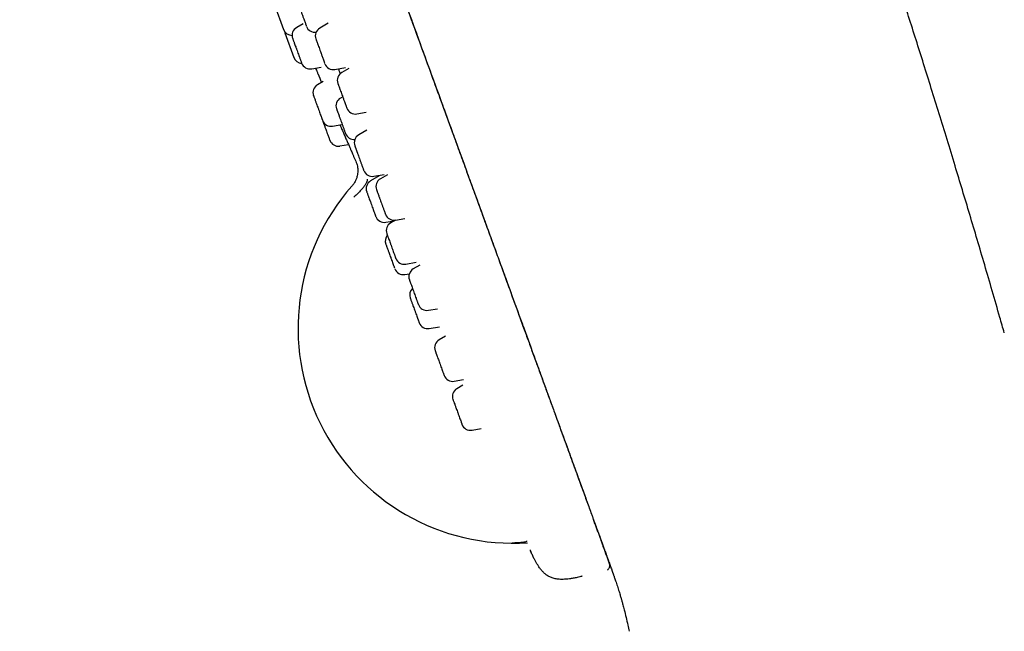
# Model space of a CAD drawing. Header units: millimetres. Extents: x 8 to 1577, y 12 to 2534.
# Tile 64 of 128: x 401 to 456, y 2091 to 2125. Entities that reach past the tile are written whole.
import ezdxf

# ---------------------------------------------------------------- set-up
doc = ezdxf.new("R2010")
doc.units = ezdxf.units.MM

msp = doc.modelspace()

# ---------------------------------------------------------------- linework, layer by layer
at = {"color": 7, "linetype": 'Continuous', "lineweight": 30}
for p, q in [((415.368, 2126.087), (415.867, 2124.715)), ((416.945, 2125.024), (416.592, 2124.824)), ((418.342, 2125.055), (417.877, 2124.787)), ((415.936, 2124.527), (416.435, 2123.154)), ((417.429, 2122.525), (417.948, 2122.621)), ((418.714, 2122.488), (419.293, 2122.591)), ((419.495, 2122.549), (419.095, 2122.318)), ((418.066, 2121.821), (417.75, 2121.642)), ((419.145, 2120.974), (419.024, 2120.904)), ((419.932, 2120.019), (420.446, 2120.11)), ((418.587, 2119.343), (419.091, 2119.437)), ((420.486, 2119.111), (420.037, 2118.852)), ((418.989, 2118.238), (419.476, 2118.328)), ((419.755, 2117.661), (419.872, 2117.396)), ((419.872, 2117.396), (419.873, 2117.395)), ((421.176, 2116.577), (420.699, 2116.301)), ((420.874, 2116.554), (421.456, 2116.657)), ((421.067, 2116.588), (421.09, 2116.527)), ((421.626, 2116.643), (421.241, 2116.421)), ((421.536, 2114.003), (422.015, 2114.088)), ((422.075, 2114.122), (421.814, 2113.971)), ((422.078, 2114.122), (422.595, 2114.214)), ((422.65, 2111.673), (423.233, 2111.776)), ((423.434, 2111.618), (423.067, 2111.406)), ((422.594, 2111.097), (422.846, 2111.142)), ((423.903, 2109.108), (424.418, 2109.198)), ((423.951, 2108.098), (424.526, 2108.199)), ((424.852, 2107.668), (424.501, 2107.466)), ((425.337, 2105.167), (425.847, 2105.257)), ((425.824, 2104.945), (425.489, 2104.752)), ((426.325, 2102.453), (426.827, 2102.542)), ((433.307, 2096.828), (433.321, 2096.79)), ((433.321, 2096.79), (433.321, 2096.789)), ((433.499, 2096.3), (433.49, 2096.325)), ((429.574, 2095.744), (429.597, 2095.692)), ((429.578, 2095.729), (429.576, 2095.735)), ((429.577, 2095.735), (429.578, 2095.728)), ((432.417, 2094.347), (432.433, 2094.351))]:
    msp.add_line(p, q, dxfattribs=at)
at = {"color": 7, "linetype": 'Continuous', "lineweight": 30, "flags": 128}
msp.add_lwpolyline([(415.911, 2124.624), (415.913, 2124.612), (415.936, 2124.527)], dxfattribs=at)
at = {"color": 7, "linetype": 'Continuous', "lineweight": 30}
for centre, radius, start, end in [((416.337, 2124.886), 0.5, 200, 270.0087), ((416.837, 2124.389), 0.5, 119.4148, 200), ((417.605, 2125.057), 0.5, 200, 277.7319), ((418.127, 2124.354), 0.5, 120, 200), ((416.905, 2123.325), 0.5, 200, 266.4748), ((417.337, 2123.016), 0.5, 200, 280.5852), ((418.627, 2122.981), 0.5, 200, 280), ((714.726, 2247.93), 322.456, 202.93788, 203.03226), ((419.345, 2121.885), 0.5, 120, 200), ((417.995, 2121.207), 0.5, 119.4148, 200), ((419.274, 2120.471), 0.5, 120, 200), ((419.845, 2120.512), 0.5, 200, 280), ((418.495, 2119.834), 0.5, 200, 280.5852), ((419.774, 2119.098), 0.5, 200, 275.4371), ((420.287, 2118.419), 0.5, 120, 200), ((418.897, 2118.729), 0.5, 200, 280.5852), ((420.787, 2117.046), 0.5, 200, 280), ((428.601, 2108.104), 11.936, 138.5295, 273.8752), ((420.949, 2115.868), 0.5, 120, 200), ((421.491, 2115.988), 0.5, 120, 200), ((421.449, 2114.496), 0.5, 200, 280), ((421.991, 2114.615), 0.5, 200, 280), ((422.064, 2113.538), 0.5, 120, 200), ((422.007, 2112.963), 0.5, 140.3583, 200), ((422.563, 2112.165), 0.5, 200, 280), ((422.507, 2111.59), 0.5, 200, 280), ((423.317, 2110.973), 0.5, 120, 200), ((423.365, 2109.963), 0.5, 133.8642, 200), ((423.816, 2109.6), 0.5, 200, 280), ((423.865, 2108.59), 0.5, 200, 280), ((424.751, 2107.033), 0.5, 120, 200), ((425.25, 2105.66), 0.5, 200, 280), ((425.739, 2104.319), 0.5, 120, 200), ((426.238, 2102.946), 0.5, 200, 280)]:
    msp.add_arc(centre, radius, start, end, dxfattribs=at)
for points, knots in [([(455.876, 2107.857), (455.794, 2108.144), (455.571, 2108.922), (455.208, 2110.18), (454.789, 2111.62), (454.373, 2113.033), (453.961, 2114.422), (453.552, 2115.79), (453.132, 2117.181), (452.701, 2118.594), (452.262, 2120.023), (451.828, 2121.422), (451.401, 2122.788), (450.981, 2124.12), (450.57, 2125.417), (450.166, 2126.677), (449.772, 2127.9), (449.387, 2129.086), (449.013, 2130.23), (448.65, 2131.333), (448.299, 2132.395), (447.956, 2133.424), (447.607, 2134.464), (447.254, 2135.511), (446.897, 2136.564), (446.552, 2137.576), (446.219, 2138.547), (445.898, 2139.478), (445.589, 2140.369), (445.293, 2141.219), (445.029, 2141.975), (444.795, 2142.641), (444.59, 2143.223), (444.393, 2143.781), (444.2, 2144.324), (444.006, 2144.87), (443.805, 2145.434), (443.594, 2146.024), (443.357, 2146.684), (443.092, 2147.419), (442.798, 2148.232), (442.49, 2149.081), (442.166, 2149.966), (441.828, 2150.888), (441.482, 2151.826), (441.129, 2152.779), (440.768, 2153.745), (440.394, 2154.744), (440.007, 2155.773), (439.605, 2156.834), (439.189, 2157.925), (438.759, 2159.047), (438.315, 2160.199), (437.857, 2161.382), (437.387, 2162.588), (436.905, 2163.817), (436.41, 2165.069), (435.9, 2166.352), (435.371, 2167.675), (434.821, 2169.039), (434.25, 2170.445), (433.661, 2171.886), (433.053, 2173.361), (432.432, 2174.859), (431.797, 2176.378), (431.15, 2177.914), (430.489, 2179.473), (429.813, 2181.052), (429.125, 2182.649), (428.423, 2184.264), (427.704, 2185.903), (427.06, 2187.361), (426.493, 2188.635), (426.008, 2189.722), (425.51, 2190.83), (425.078, 2191.788), (424.811, 2192.378), (424.715, 2192.59)], [0, 0, 0, 0, 0.009906, 0.026865, 0.043453, 0.05973, 0.075746, 0.091545, 0.107133, 0.124005, 0.140562, 0.156776, 0.172625, 0.188089, 0.203149, 0.217791, 0.232009, 0.245809, 0.259201, 0.271963, 0.284342, 0.296346, 0.307977, 0.320748, 0.333047, 0.344879, 0.356245, 0.367144, 0.377575, 0.387536, 0.397026, 0.404151, 0.410984, 0.417524, 0.423779, 0.430117, 0.436752, 0.443682, 0.450908, 0.460042, 0.469609, 0.479607, 0.490037, 0.500898, 0.512188, 0.523226, 0.534644, 0.54644, 0.558615, 0.571165, 0.58409, 0.597387, 0.611053, 0.625089, 0.639499, 0.654021, 0.668917, 0.684194, 0.699861, 0.716225, 0.733015, 0.750245, 0.767908, 0.785979, 0.804097, 0.822551, 0.841305, 0.860323, 0.879563, 0.89903, 0.918806, 0.938987, 0.951925, 0.965094, 0.978522, 0.992244, 1, 1, 1, 1]), ([(401.217, 2184.994), (401.217, 2184.994), (401.215, 2185), (401.223, 2184.979), (401.241, 2184.927), (401.275, 2184.834), (401.322, 2184.705), (401.383, 2184.539), (401.457, 2184.336), (401.544, 2184.097), (401.644, 2183.821), (401.743, 2183.55), (401.832, 2183.303), (401.911, 2183.088), (401.999, 2182.846), (402.096, 2182.579), (402.204, 2182.283), (402.322, 2181.957), (402.449, 2181.609), (402.583, 2181.24), (402.725, 2180.852), (402.877, 2180.433), (403.042, 2179.98), (403.219, 2179.494), (403.402, 2178.991), (403.59, 2178.475), (403.781, 2177.949), (403.983, 2177.396), (404.194, 2176.816), (404.414, 2176.209), (404.64, 2175.589), (404.871, 2174.956), (405.105, 2174.314), (405.346, 2173.651), (405.594, 2172.968), (405.859, 2172.24), (406.141, 2171.465), (406.441, 2170.642), (406.747, 2169.801), (407.06, 2168.942), (407.378, 2168.068), (407.701, 2167.179), (408.029, 2166.278), (408.377, 2165.322), (408.745, 2164.312), (409.133, 2163.246), (409.524, 2162.171), (409.918, 2161.089), (410.314, 2160), (410.713, 2158.906), (411.224, 2157.502), (411.847, 2155.788), (412.585, 2153.762), (413.317, 2151.749), (414.045, 2149.751), (414.766, 2147.768), (415.489, 2145.782), (416.212, 2143.795), (416.932, 2141.817), (417.648, 2139.851), (418.359, 2137.897), (419.07, 2135.943), (419.781, 2133.991), (420.491, 2132.04), (421.2, 2130.093), (421.907, 2128.148), (422.563, 2126.347), (423.167, 2124.687), (423.719, 2123.17), (424.27, 2121.657), (424.785, 2120.243), (425.262, 2118.932), (425.701, 2117.724), (426.138, 2116.525), (426.539, 2115.422), (426.906, 2114.415), (427.238, 2113.501), (427.567, 2112.598), (427.894, 2111.7), (428.217, 2110.811), (428.537, 2109.933), (428.85, 2109.072), (429.157, 2108.231), (429.456, 2107.41), (429.746, 2106.611), (430.028, 2105.836), (430.3, 2105.088), (430.563, 2104.368), (430.814, 2103.677), (431.054, 2103.017), (431.283, 2102.39), (431.498, 2101.797), (431.702, 2101.237), (431.895, 2100.707), (432.078, 2100.204), (432.251, 2099.728), (432.414, 2099.28), (432.566, 2098.865), (432.706, 2098.479), (432.836, 2098.122), (432.956, 2097.791), (433.029, 2097.593), (433.065, 2097.493)], [0, 0, 0, 0, 0.000001, 0.015682, 0.031361, 0.04704, 0.062719, 0.078399, 0.093802, 0.109204, 0.124602, 0.140001, 0.1488, 0.157601, 0.166401, 0.175201, 0.184, 0.1928, 0.2016, 0.209667, 0.217734, 0.225802, 0.233869, 0.241935, 0.249999, 0.257315, 0.264633, 0.271951, 0.279269, 0.286587, 0.293906, 0.300808, 0.307706, 0.314603, 0.321499, 0.328396, 0.336096, 0.343797, 0.351499, 0.359202, 0.366904, 0.374603, 0.382301, 0.389999, 0.398798, 0.407599, 0.416399, 0.425198, 0.433998, 0.442798, 0.451599, 0.467731, 0.483864, 0.499998, 0.515679, 0.531358, 0.547038, 0.562718, 0.578399, 0.593799, 0.6092, 0.6246, 0.640001, 0.6554, 0.670799, 0.686202, 0.701604, 0.713702, 0.725802, 0.7379, 0.749995, 0.759798, 0.769602, 0.779404, 0.789203, 0.7969, 0.804598, 0.812298, 0.820002, 0.827862, 0.835718, 0.843573, 0.851428, 0.859286, 0.867143, 0.875, 0.88284, 0.890681, 0.898522, 0.906361, 0.914198, 0.921897, 0.929596, 0.937298, 0.945, 0.952859, 0.960716, 0.96857, 0.976426, 0.984284, 0.992143, 1, 1, 1, 1]), ([(401.375, 2184.559), (401.381, 2184.544), (401.392, 2184.514), (401.425, 2184.422), (401.471, 2184.297), (401.53, 2184.135), (401.594, 2183.957), (401.66, 2183.777), (401.722, 2183.606), (401.791, 2183.417), (401.866, 2183.211), (401.947, 2182.989), (402.035, 2182.748), (402.127, 2182.493), (402.223, 2182.231), (402.319, 2181.968), (402.424, 2181.679), (402.539, 2181.362), (402.664, 2181.019), (402.799, 2180.647), (402.945, 2180.246), (403.104, 2179.811), (403.276, 2179.338), (403.461, 2178.828), (403.66, 2178.282), (403.871, 2177.703), (404.094, 2177.091), (404.329, 2176.445), (404.577, 2175.764), (404.829, 2175.07), (405.085, 2174.367), (405.342, 2173.662), (405.607, 2172.934), (405.879, 2172.186), (406.158, 2171.419), (406.444, 2170.633), (406.746, 2169.803), (407.065, 2168.926), (407.402, 2168), (407.746, 2167.055), (408.095, 2166.097), (408.461, 2165.092), (408.844, 2164.04), (409.244, 2162.941), (409.647, 2161.832), (410.054, 2160.716), (410.462, 2159.593), (410.874, 2158.462), (411.287, 2157.327), (411.784, 2155.962), (412.365, 2154.364), (413.031, 2152.535), (413.698, 2150.704), (414.364, 2148.874), (415.026, 2147.054), (415.684, 2145.246), (416.338, 2143.449), (416.992, 2141.652), (417.664, 2139.807), (418.353, 2137.914), (419.059, 2135.973), (419.766, 2134.032), (420.472, 2132.091), (421.179, 2130.149), (421.809, 2128.419), (422.361, 2126.9), (422.837, 2125.593), (423.312, 2124.288), (423.786, 2122.986), (424.259, 2121.686), (424.731, 2120.39), (425.166, 2119.194), (425.566, 2118.096), (425.929, 2117.097), (426.29, 2116.106), (426.648, 2115.123), (427.001, 2114.155), (427.347, 2113.203), (427.687, 2112.269), (428.021, 2111.351), (428.337, 2110.484), (428.634, 2109.665), (428.915, 2108.895), (429.19, 2108.139), (429.459, 2107.4), (429.722, 2106.678), (429.978, 2105.975), (430.225, 2105.294), (430.467, 2104.631), (430.701, 2103.988), (430.928, 2103.365), (431.144, 2102.771), (431.35, 2102.204), (431.547, 2101.664), (431.734, 2101.15), (431.917, 2100.647), (432.095, 2100.159), (432.265, 2099.69), (432.423, 2099.258), (432.568, 2098.859), (432.707, 2098.477), (432.838, 2098.116), (432.961, 2097.778), (433.033, 2097.581), (433.068, 2097.484)], [0, 0, 0, 0, 0.015558, 0.031126, 0.0467, 0.062275, 0.077847, 0.08833, 0.098809, 0.109282, 0.119748, 0.130206, 0.140652, 0.15108, 0.159245, 0.167406, 0.175567, 0.183735, 0.191917, 0.199975, 0.208063, 0.216189, 0.224336, 0.232649, 0.24094, 0.249193, 0.257434, 0.265679, 0.273943, 0.282243, 0.289791, 0.297334, 0.304867, 0.312383, 0.319878, 0.327359, 0.334847, 0.343101, 0.351386, 0.359708, 0.368009, 0.376276, 0.385476, 0.394658, 0.403833, 0.413008, 0.42219, 0.431384, 0.440588, 0.449799, 0.46454, 0.479275, 0.493988, 0.508667, 0.523317, 0.537689, 0.552047, 0.566398, 0.580744, 0.596237, 0.611735, 0.627243, 0.642767, 0.658313, 0.673898, 0.684413, 0.694938, 0.705468, 0.715998, 0.726525, 0.737047, 0.747573, 0.755826, 0.764079, 0.772331, 0.780583, 0.788838, 0.796954, 0.80508, 0.813195, 0.821284, 0.828494, 0.8357, 0.842911, 0.850149, 0.857413, 0.864687, 0.871957, 0.879208, 0.886695, 0.894161, 0.901618, 0.909076, 0.916545, 0.924042, 0.931568, 0.939858, 0.948136, 0.956381, 0.964599, 0.972806, 0.981961, 0.991119, 1, 1, 1, 1]), ([(416.637, 2126.255), (416.637, 2126.256), (416.636, 2126.258), (416.642, 2126.242), (416.65, 2126.218), (416.665, 2126.177), (416.688, 2126.115), (416.716, 2126.039), (416.741, 2125.968), (416.77, 2125.889), (416.809, 2125.781), (416.86, 2125.643), (416.904, 2125.52), (416.942, 2125.417), (416.972, 2125.334), (416.991, 2125.282), (417, 2125.256)], [0, 0, 0, 0, 0.0493186, 0.1109984, 0.1720296, 0.2333952, 0.3255348, 0.4173196, 0.4675921, 0.5172482, 0.6166885, 0.716487, 0.8159272, 0.8775256, 0.9385568, 1, 1, 1, 1]), ([(417, 2125.256), (417.014, 2125.219), (417.041, 2125.145), (417.07, 2125.065), (417.09, 2125.01), (417.108, 2124.96), (417.125, 2124.914), (417.135, 2124.886), (417.134, 2124.889), (417.134, 2124.889)], [0, 0, 0, 0, 0.172634, 0.34494, 0.439221, 0.532347, 0.718838, 0.906001, 1, 1, 1, 1]), ([(416.369, 2124.214), (416.368, 2124.215), (416.367, 2124.218), (416.377, 2124.193), (416.394, 2124.146), (416.414, 2124.091), (416.434, 2124.036), (416.46, 2123.963), (416.495, 2123.868), (416.531, 2123.767), (416.563, 2123.681), (416.597, 2123.588), (416.639, 2123.471), (416.69, 2123.333), (416.731, 2123.219), (416.763, 2123.131), (416.788, 2123.064), (416.813, 2122.994), (416.837, 2122.928), (416.853, 2122.884), (416.862, 2122.86), (416.867, 2122.847), (416.866, 2122.848), (416.866, 2122.848)], [0, 0, 0, 0, 0.027755, 0.092846, 0.157704, 0.197933, 0.237739, 0.277763, 0.337858, 0.397722, 0.430511, 0.462898, 0.527755, 0.592846, 0.657704, 0.697933, 0.737739, 0.777763, 0.837858, 0.897722, 0.930511, 0.962898, 1, 1, 1, 1]), ([(417.659, 2124.179), (417.658, 2124.18), (417.658, 2124.181), (417.663, 2124.166), (417.672, 2124.142), (417.687, 2124.101), (417.71, 2124.039), (417.737, 2123.963), (417.763, 2123.892), (417.792, 2123.813), (417.831, 2123.705), (417.881, 2123.567), (417.926, 2123.444), (417.963, 2123.341), (417.994, 2123.258), (418.013, 2123.206), (418.022, 2123.18)], [0, 0, 0, 0, 0.049319, 0.110998, 0.17203, 0.233395, 0.325535, 0.41732, 0.467592, 0.517248, 0.616689, 0.716487, 0.815927, 0.877526, 0.938557, 1, 1, 1, 1]), ([(418.022, 2123.18), (418.036, 2123.143), (418.063, 2123.069), (418.092, 2122.989), (418.112, 2122.934), (418.13, 2122.884), (418.147, 2122.838), (418.157, 2122.81), (418.156, 2122.813), (418.156, 2122.813)], [0, 0, 0, 0, 0.172634, 0.34494, 0.439221, 0.532347, 0.718838, 0.906001, 1, 1, 1, 1]), ([(417.64, 2122.564), (417.648, 2122.545), (417.675, 2122.48), (417.71, 2122.397), (417.743, 2122.316), (417.764, 2122.267), (417.766, 2122.261), (417.767, 2122.258)], [0, 0, 0, 0, 0.092448, 0.320331, 0.547239, 0.772472, 1, 1, 1, 1]), ([(418.908, 2122.523), (418.928, 2122.468), (418.962, 2122.374), (418.994, 2122.285), (419.008, 2122.248)], [0, 0, 0, 0, 0.57769, 1, 1, 1, 1]), ([(418.876, 2121.71), (418.876, 2121.711), (418.876, 2121.712), (418.882, 2121.695), (418.891, 2121.67), (418.906, 2121.628), (418.929, 2121.564), (418.958, 2121.487), (418.984, 2121.416), (419.013, 2121.336), (419.052, 2121.228), (419.102, 2121.089), (419.147, 2120.966), (419.184, 2120.864), (419.215, 2120.781), (419.233, 2120.729), (419.243, 2120.704)], [0, 0, 0, 0, 0.05523, 0.116526, 0.177178, 0.238162, 0.329728, 0.420942, 0.470902, 0.52025, 0.619072, 0.71825, 0.817072, 0.878287, 0.938939, 1, 1, 1, 1]), ([(417.526, 2121.034), (417.526, 2121.035), (417.525, 2121.037), (417.528, 2121.031), (417.533, 2121.015), (417.548, 2120.976), (417.574, 2120.904), (417.604, 2120.82), (417.634, 2120.738), (417.661, 2120.664), (417.695, 2120.572), (417.735, 2120.46), (417.775, 2120.35), (417.808, 2120.26), (417.841, 2120.168), (417.882, 2120.057), (417.926, 2119.936), (417.959, 2119.846), (417.982, 2119.781), (417.998, 2119.737), (418.013, 2119.697), (418.024, 2119.668), (418.024, 2119.666), (418.025, 2119.665)], [0, 0, 0, 0, 0.008861, 0.04165, 0.074037, 0.138894, 0.203985, 0.268842, 0.309071, 0.348877, 0.388901, 0.448997, 0.508861, 0.54165, 0.574036, 0.638894, 0.703985, 0.768842, 0.809071, 0.848877, 0.888901, 0.948997, 1, 1, 1, 1]), ([(418.805, 2120.298), (418.805, 2120.297), (418.806, 2120.295), (418.818, 2120.261), (418.834, 2120.218), (418.851, 2120.172), (418.874, 2120.107), (418.906, 2120.021), (418.94, 2119.926), (418.971, 2119.843), (419.003, 2119.754), (419.046, 2119.637), (419.097, 2119.497), (419.14, 2119.378), (419.174, 2119.284), (419.201, 2119.21), (419.217, 2119.167), (419.225, 2119.145)], [0, 0, 0, 0, 0.073391, 0.161135, 0.215561, 0.269413, 0.323561, 0.404864, 0.485853, 0.530213, 0.574028, 0.661773, 0.749833, 0.837577, 0.891931, 0.945784, 1, 1, 1, 1]), ([(419.243, 2120.704), (419.256, 2120.667), (419.283, 2120.593), (419.312, 2120.514), (419.332, 2120.46), (419.349, 2120.411), (419.365, 2120.367), (419.375, 2120.341), (419.374, 2120.343), (419.374, 2120.344)], [0, 0, 0, 0, 0.174683, 0.349035, 0.444436, 0.538667, 0.727373, 0.916758, 1, 1, 1, 1]), ([(418.029, 2119.652), (418.033, 2119.642), (418.05, 2119.596), (418.08, 2119.514), (418.115, 2119.416), (418.146, 2119.33), (418.183, 2119.23), (418.225, 2119.115), (418.263, 2119.009), (418.293, 2118.927), (418.322, 2118.846), (418.356, 2118.756), (418.388, 2118.666), (418.409, 2118.61), (418.42, 2118.578), (418.426, 2118.561), (418.427, 2118.559), (418.427, 2118.558)], [0, 0, 0, 0, 0.026008, 0.118239, 0.175447, 0.232054, 0.28897, 0.37443, 0.45956, 0.506188, 0.552244, 0.644475, 0.737038, 0.829269, 0.886477, 0.943083, 1, 1, 1, 1]), ([(418.992, 2119.418), (419.013, 2119.369), (419.069, 2119.24), (419.159, 2119.034), (419.259, 2118.804), (419.354, 2118.586), (419.441, 2118.384), (419.521, 2118.201), (419.59, 2118.04), (419.649, 2117.905), (419.696, 2117.798), (419.73, 2117.72), (419.751, 2117.67), (419.754, 2117.664), (419.755, 2117.661)], [0, 0, 0, 0, 0.052229, 0.137901, 0.224538, 0.31078, 0.396418, 0.482951, 0.5694, 0.655025, 0.741337, 0.828026, 0.91385, 1, 1, 1, 1]), ([(419.225, 2119.145), (419.236, 2119.115), (419.257, 2119.055), (419.278, 2119), (419.29, 2118.965), (419.3, 2118.939), (419.305, 2118.924), (419.304, 2118.929), (419.303, 2118.929)], [0, 0, 0, 0, 0.2301732, 0.4599095, 0.5856155, 0.7097803, 0.95843, 1, 1, 1, 1]), ([(419.819, 2118.245), (419.818, 2118.245), (419.818, 2118.246), (419.828, 2118.219), (419.842, 2118.18), (419.858, 2118.137), (419.88, 2118.077), (419.91, 2117.994), (419.943, 2117.902), (419.973, 2117.82), (420.005, 2117.732), (420.047, 2117.616), (420.098, 2117.476), (420.142, 2117.356), (420.177, 2117.26), (420.205, 2117.184), (420.221, 2117.139), (420.229, 2117.116)], [0, 0, 0, 0, 0.0548582, 0.1443574, 0.1998711, 0.2548011, 0.310032, 0.3929605, 0.4755696, 0.5208164, 0.5655085, 0.6550078, 0.7448296, 0.8343288, 0.8897693, 0.9446993, 1, 1, 1, 1]), ([(419.873, 2117.396), (419.891, 2117.35), (419.928, 2117.259), (419.962, 2117.121), (419.981, 2116.988), (419.986, 2116.852), (419.977, 2116.718), (419.955, 2116.589), (419.927, 2116.484), (419.897, 2116.399), (419.866, 2116.328), (419.825, 2116.243), (419.759, 2116.131), (419.692, 2116.05), (419.655, 2116.005)], [0, 0, 0, 0, 0.100464, 0.196293, 0.286498, 0.370291, 0.471027, 0.558459, 0.63217, 0.69207, 0.738758, 0.788607, 0.883322, 1, 1, 1, 1]), ([(420.229, 2117.116), (420.241, 2117.085), (420.263, 2117.022), (420.285, 2116.963), (420.299, 2116.924), (420.31, 2116.894), (420.317, 2116.875), (420.316, 2116.878), (420.316, 2116.879)], [0, 0, 0, 0, 0.2180565, 0.4356991, 0.5547877, 0.6724162, 0.9079766, 1, 1, 1, 1]), ([(420.502, 2116.402), (420.508, 2116.384), (420.519, 2116.347), (420.497, 2116.259), (420.442, 2116.147), (420.352, 2116.011), (420.233, 2115.86), (420.089, 2115.702), (419.932, 2115.544), (419.82, 2115.443), (419.765, 2115.393)], [0, 0, 0, 0, 0.117704, 0.241444, 0.369563, 0.499989, 0.630417, 0.75854, 0.882287, 1, 1, 1, 1]), ([(420.48, 2115.697), (420.48, 2115.697), (420.479, 2115.698), (420.485, 2115.682), (420.502, 2115.636), (420.526, 2115.571), (420.55, 2115.503), (420.574, 2115.439), (420.604, 2115.357), (420.641, 2115.253), (420.68, 2115.146), (420.713, 2115.057), (420.747, 2114.963), (420.789, 2114.847), (420.837, 2114.714), (420.876, 2114.609), (420.904, 2114.53), (420.926, 2114.472), (420.937, 2114.44), (420.943, 2114.424)], [0, 0, 0, 0, 0.013568, 0.092081, 0.170877, 0.24939, 0.29809, 0.346277, 0.394728, 0.467477, 0.539945, 0.579638, 0.618844, 0.697357, 0.776153, 0.854665, 0.9033, 0.951488, 1, 1, 1, 1]), ([(421.023, 2115.813), (421.023, 2115.814), (421.022, 2115.816), (421.031, 2115.791), (421.044, 2115.754), (421.059, 2115.713), (421.081, 2115.654), (421.11, 2115.573), (421.144, 2115.481), (421.173, 2115.401), (421.205, 2115.313), (421.247, 2115.198), (421.298, 2115.057), (421.342, 2114.937), (421.377, 2114.84), (421.405, 2114.763), (421.421, 2114.718), (421.43, 2114.695)], [0, 0, 0, 0, 0.047108, 0.137341, 0.19331, 0.24869, 0.304374, 0.387983, 0.471269, 0.516887, 0.561946, 0.652179, 0.742737, 0.83297, 0.888865, 0.944246, 1, 1, 1, 1]), ([(420.943, 2114.424), (420.95, 2114.404), (420.965, 2114.363), (420.975, 2114.336), (420.979, 2114.325), (420.979, 2114.325), (420.979, 2114.325)], [0, 0, 0, 0, 0.345186, 0.689717, 0.878236, 1, 1, 1, 1]), ([(421.43, 2114.695), (421.441, 2114.663), (421.465, 2114.599), (421.487, 2114.538), (421.502, 2114.498), (421.513, 2114.466), (421.521, 2114.445), (421.52, 2114.447), (421.52, 2114.447)], [0, 0, 0, 0, 0.217492, 0.434571, 0.553351, 0.670675, 0.905625, 1, 1, 1, 1]), ([(421.595, 2113.364), (421.595, 2113.364), (421.595, 2113.363), (421.608, 2113.329), (421.627, 2113.275), (421.649, 2113.215), (421.671, 2113.156), (421.699, 2113.079), (421.735, 2112.98), (421.772, 2112.877), (421.804, 2112.789), (421.838, 2112.696), (421.881, 2112.579), (421.93, 2112.442), (421.971, 2112.332), (422.002, 2112.247), (422.025, 2112.183), (422.038, 2112.147), (422.044, 2112.129)], [0, 0, 0, 0, 0.059084, 0.140743, 0.22211, 0.272579, 0.322517, 0.37273, 0.448122, 0.523225, 0.56436, 0.604991, 0.686357, 0.768017, 0.849383, 0.899786, 0.949724, 1, 1, 1, 1]), ([(421.538, 2112.789), (421.538, 2112.789), (421.538, 2112.79), (421.542, 2112.778), (421.551, 2112.755), (421.568, 2112.707), (421.597, 2112.627), (421.63, 2112.536), (421.662, 2112.45), (421.69, 2112.372), (421.724, 2112.277), (421.766, 2112.164), (421.806, 2112.053), (421.838, 2111.964), (421.871, 2111.874), (421.91, 2111.766), (421.952, 2111.651), (421.983, 2111.567), (422.004, 2111.51), (422.018, 2111.47), (422.024, 2111.453), (422.028, 2111.444)], [0, 0, 0, 0, 0.036173, 0.072084, 0.107554, 0.178587, 0.249875, 0.320907, 0.364966, 0.408562, 0.452397, 0.518215, 0.583778, 0.619689, 0.65516, 0.726192, 0.79748, 0.868513, 0.912514, 0.95611, 1, 1, 1, 1]), ([(422.044, 2112.129), (422.053, 2112.105), (422.07, 2112.058), (422.084, 2112.02), (422.091, 2112.002), (422.094, 2111.994), (422.093, 2111.996), (422.092, 2111.997)], [0, 0, 0, 0, 0.2959, 0.591239, 0.75284, 0.912461, 1, 1, 1, 1]), ([(422.848, 2110.798), (422.848, 2110.799), (422.847, 2110.801), (422.857, 2110.774), (422.874, 2110.727), (422.895, 2110.67), (422.915, 2110.615), (422.942, 2110.541), (422.976, 2110.446), (423.013, 2110.344), (423.045, 2110.257), (423.079, 2110.165), (423.121, 2110.047), (423.172, 2109.909), (423.213, 2109.796), (423.245, 2109.709), (423.269, 2109.642), (423.283, 2109.604), (423.29, 2109.585)], [0, 0, 0, 0, 0.039977, 0.123295, 0.206314, 0.257808, 0.30876, 0.359992, 0.436916, 0.513543, 0.555514, 0.59697, 0.679988, 0.763306, 0.846325, 0.897751, 0.948704, 1, 1, 1, 1]), ([(422.895, 2109.791), (422.895, 2109.791), (422.895, 2109.791), (422.899, 2109.78), (422.911, 2109.748), (422.934, 2109.684), (422.963, 2109.606), (422.991, 2109.528), (423.017, 2109.456), (423.05, 2109.367), (423.09, 2109.257), (423.13, 2109.147), (423.162, 2109.057), (423.196, 2108.965), (423.237, 2108.852), (423.283, 2108.726), (423.318, 2108.631), (423.343, 2108.562), (423.361, 2108.513), (423.37, 2108.488), (423.374, 2108.476)], [0, 0, 0, 0, 0.025689, 0.062933, 0.137517, 0.212369, 0.286953, 0.333215, 0.378991, 0.425017, 0.494126, 0.562968, 0.600674, 0.637918, 0.712502, 0.787355, 0.861938, 0.90814, 0.953915, 1, 1, 1, 1]), ([(423.29, 2109.585), (423.299, 2109.559), (423.318, 2109.508), (423.333, 2109.466), (423.341, 2109.443), (423.346, 2109.43), (423.345, 2109.432), (423.345, 2109.432)], [0, 0, 0, 0, 0.274442, 0.548364, 0.698246, 0.846292, 1, 1, 1, 1]), ([(423.374, 2108.476), (423.38, 2108.461), (423.39, 2108.431), (423.395, 2108.418), (423.395, 2108.419), (423.395, 2108.42)], [0, 0, 0, 0, 0.46037, 0.919866, 1, 1, 1, 1]), ([(424.281, 2106.861), (424.281, 2106.861), (424.282, 2106.86), (424.29, 2106.836), (424.31, 2106.782), (424.335, 2106.712), (424.361, 2106.64), (424.386, 2106.573), (424.417, 2106.487), (424.456, 2106.381), (424.495, 2106.273), (424.528, 2106.183), (424.562, 2106.09), (424.604, 2105.974), (424.651, 2105.844), (424.688, 2105.743), (424.715, 2105.668), (424.735, 2105.613), (424.746, 2105.584), (424.751, 2105.57)], [0, 0, 0, 0, 0.034238, 0.111106, 0.188251, 0.265119, 0.312797, 0.359975, 0.407411, 0.478635, 0.549585, 0.588446, 0.62683, 0.703698, 0.780843, 0.857711, 0.905327, 0.952504, 1, 1, 1, 1]), ([(424.751, 2105.57), (424.758, 2105.552), (424.771, 2105.515), (424.779, 2105.493), (424.78, 2105.49), (424.781, 2105.489)], [0, 0, 0, 0, 0.393045, 0.785344, 1, 1, 1, 1]), ([(425.27, 2104.145), (425.27, 2104.145), (425.269, 2104.147), (425.273, 2104.137), (425.28, 2104.116), (425.297, 2104.07), (425.325, 2103.992), (425.357, 2103.904), (425.389, 2103.818), (425.416, 2103.742), (425.451, 2103.647), (425.492, 2103.534), (425.532, 2103.424), (425.565, 2103.335), (425.598, 2103.244), (425.637, 2103.135), (425.68, 2103.018), (425.711, 2102.932), (425.733, 2102.873), (425.747, 2102.832), (425.754, 2102.814), (425.758, 2102.804)], [0, 0, 0, 0, 0.02894, 0.06512, 0.100857, 0.172422, 0.244245, 0.315811, 0.360201, 0.404124, 0.448288, 0.514599, 0.580655, 0.616835, 0.652572, 0.724137, 0.795961, 0.867526, 0.911857, 0.95578, 1, 1, 1, 1]), ([(425.758, 2102.804), (425.762, 2102.793), (425.768, 2102.777), (425.767, 2102.778), (425.767, 2102.778)], [0, 0, 0, 0, 0.743411, 1, 1, 1, 1]), ([(433.316, 2096.804), (433.29, 2096.874), (433.237, 2097.021), (433.155, 2097.247), (433.095, 2097.411), (433.065, 2097.493)], [0, 0, 0, 0, 0.313369, 0.656674, 1, 1, 1, 1]), ([(433.065, 2097.493), (433.106, 2097.38), (433.188, 2097.155), (433.295, 2096.861), (433.392, 2096.595), (433.479, 2096.355), (433.559, 2096.136), (433.628, 2095.946), (433.668, 2095.835), (433.687, 2095.785)], [0, 0, 0, 0, 0.14599, 0.292014, 0.438106, 0.584257, 0.730433, 0.876614, 1, 1, 1, 1]), ([(433.322, 2096.789), (433.348, 2096.716), (433.404, 2096.563), (433.485, 2096.341), (433.566, 2096.118), (433.643, 2095.905), (433.726, 2095.676), (433.813, 2095.437), (433.888, 2095.228), (433.95, 2095.057), (433.995, 2094.932), (434.039, 2094.81), (434.075, 2094.709), (434.103, 2094.631), (434.123, 2094.575), (434.141, 2094.525), (434.157, 2094.478), (434.176, 2094.426), (434.198, 2094.361), (434.226, 2094.28), (434.26, 2094.182), (434.3, 2094.065), (434.345, 2093.93), (434.393, 2093.782), (434.441, 2093.633), (434.485, 2093.493), (434.523, 2093.366), (434.557, 2093.254), (434.585, 2093.159), (434.608, 2093.08), (434.628, 2093.01), (434.648, 2092.936), (434.674, 2092.846), (434.704, 2092.736), (434.739, 2092.605), (434.799, 2092.375), (434.881, 2092.044), (434.971, 2091.647), (435.024, 2091.389), (435.048, 2091.273)], [0, 0, 0, 0, 0.071583, 0.150329, 0.207555, 0.266241, 0.324619, 0.380871, 0.434283, 0.459692, 0.484202, 0.507411, 0.527447, 0.538308, 0.547848, 0.556079, 0.56303, 0.571019, 0.581647, 0.594906, 0.610794, 0.629315, 0.650475, 0.673711, 0.696032, 0.715989, 0.733585, 0.749075, 0.762111, 0.772682, 0.781036, 0.790747, 0.802735, 0.817169, 0.834065, 0.853441, 0.90427, 0.956666, 1, 1, 1, 1]), ([(428.558, 2096.195), (428.607, 2096.197), (428.712, 2096.199), (428.832, 2096.205), (428.923, 2096.209), (428.987, 2096.213), (429.051, 2096.217), (429.114, 2096.223), (429.189, 2096.231), (429.267, 2096.244), (429.331, 2096.262), (429.37, 2096.28), (429.372, 2096.289), (429.373, 2096.293)], [0, 0, 0, 0, 0.099613, 0.213218, 0.263897, 0.31812, 0.376228, 0.438523, 0.505237, 0.628159, 0.753291, 0.878119, 1, 1, 1, 1]), ([(429.55, 2095.802), (429.559, 2095.779), (429.575, 2095.737), (429.577, 2095.731), (429.578, 2095.729)], [0, 0, 0, 0, 0.560009, 1, 1, 1, 1]), ([(432.442, 2094.326), (432.352, 2094.305), (432.185, 2094.266), (431.948, 2094.22), (431.741, 2094.188), (431.556, 2094.168), (431.391, 2094.158), (431.242, 2094.158), (431.072, 2094.169), (430.885, 2094.201), (430.683, 2094.269), (430.515, 2094.36), (430.374, 2094.466), (430.249, 2094.584), (430.127, 2094.728), (430.021, 2094.877), (429.928, 2095.025), (429.846, 2095.169), (429.76, 2095.334), (429.669, 2095.522), (429.61, 2095.657), (429.578, 2095.729)], [0, 0, 0, 0, 0.075632, 0.140822, 0.197711, 0.247942, 0.292812, 0.333375, 0.370513, 0.432153, 0.488927, 0.544566, 0.587763, 0.633966, 0.684902, 0.742564, 0.783327, 0.82844, 0.878803, 0.935524, 1, 1, 1, 1]), ([(433.648, 2095.89), (433.637, 2095.92), (433.606, 2096.007), (433.57, 2096.106), (433.546, 2096.172)], [0, 0, 0, 0, 0.3386085, 1, 1, 1, 1]), ([(433.687, 2095.785), (433.71, 2095.72), (433.76, 2095.583), (433.821, 2095.416), (433.872, 2095.275), (433.911, 2095.168), (433.939, 2095.091), (433.949, 2095.065), (433.953, 2095.052)], [0, 0, 0, 0, 0.154882, 0.32561, 0.496352, 0.664109, 0.831977, 1, 1, 1, 1]), ([(434.021, 2094.859), (433.968, 2095.008), (433.855, 2095.319), (433.754, 2095.599), (433.71, 2095.72), (433.71, 2095.72)], [0, 0, 0, 0, 0.477889, 0.99996, 1, 1, 1, 1]), ([(433.856, 2094.695), (433.873, 2094.709), (433.906, 2094.737), (433.943, 2094.793), (433.968, 2094.854), (433.978, 2094.918), (433.976, 2094.975), (433.967, 2095.008), (433.963, 2095.021)], [0, 0, 0, 0, 0.177338, 0.359032, 0.540727, 0.718064, 0.887284, 1, 1, 1, 1]), ([(434.007, 2094.9), (434.011, 2094.887), (434.023, 2094.854), (434.036, 2094.819), (434.044, 2094.795), (434.045, 2094.793)], [0, 0, 0, 0, 0.368335, 0.931911, 1, 1, 1, 1])]:
    msp.add_open_spline(points, degree=3, knots=knots, dxfattribs=at)

doc.saveas('drawing.dxf')
